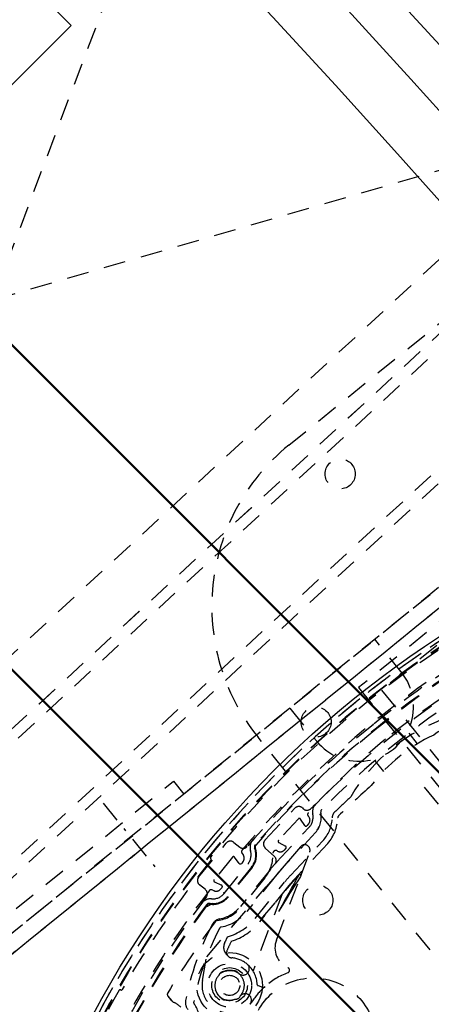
# Model space of a CAD drawing. Extents: x -7591 to -2491, y 6498 to 10061.
# Tile 112 of 125: x -3583 to -3507, y 8376 to 8556. Entities that reach past the tile are written whole.
import ezdxf

# ---------------------------------------------------------------- set-up
doc = ezdxf.new("R2010")
doc.units = 0
doc.header["$MEASUREMENT"] = 0
doc.linetypes.add('DASHDOT', pattern=[8.5, 4, -2, 0.5, -2])
doc.linetypes.add('HIDDEN', pattern=[7, 4, -3])
doc.layers.get('0').update_dxf_attribs({"linetype": 'CONTINUOUS'})
doc.layers.add('LE_ALL', color=7, linetype='CONTINUOUS', lineweight=50)
doc.layers.add('LE_HIDDEN', color=7, linetype='CONTINUOUS')
doc.layers.add('LE_MIDDLE', color=7, linetype='CONTINUOUS')

msp = doc.modelspace()

# ---------------------------------------------------------------- linework, layer by layer
for points in [[(-3319.19, 8334.81, 0.111006), (-4057.65, 9007.3, 0.000315), (-4060.15, 9008.72, 0.005079), (-4100.61, 9031.15, 0.000315), (-4103.13, 9032.51, 0.252871), (-6267.97, 9031.15, 0.005079), (-6308.43, 9008.72, 0.111325), (-7049.39, 8334.81)], [(-3406.83, 8448.29, -0.288392), (-3562.1, 8322.56, -0.257807), (-3566.13, 8324.2), (-3580.4, 8341.82, -0.257806), (-3581.16, 8346.11, -0.288392), (-3425.9, 8471.84, -0.257808), (-3421.87, 8470.2), (-3407.6, 8452.58, -0.257806), (-3406.83, 8448.29)]]:
    msp.add_lwpolyline(points, format="xyb")
msp.add_lwpolyline([(-3607.88, 8519.98), (-3573.24, 8554.63), (-3658.09, 8639.48), (-3692.74, 8604.83)])
for radius, start, end in [(2396.87, 31.73211, 148.26789), (2391.87, 31.73211, 148.26789), (2372, 31.75, 148.25), (2370, 31.79835, 148.20165), (2345, 32.74999, 147.24999), (2266.16, 35.00882, 144.99118), (2258.06, 35.00886, 144.99114), (2247.11, 35.0089, 144.9911), (2040, 31.79835, 148.20165), (1950, 32.04534, 147.95466), (2025, 32.74999, 50.74999)]:
    msp.add_arc((-5184.29, 7028.43), radius, start, end)
at = {"layer": 'LE_ALL'}
for p, q in [((-3924.67, 8777.37), (-3435.35, 8288.05)), ((-3803.05, 8715.14), (-3497.58, 8409.67))]:
    msp.add_line(p, q, dxfattribs=at)
msp.add_arc((-5184.29, 7028.43), 2000, 31.75, 90, dxfattribs=at)
at = {"layer": 'LE_HIDDEN', "color": 1, "linetype": 'HIDDEN'}
for p, q in [((-3627.05, 8399.83), (-3548.07, 8609.03)), ((-3627.05, 8399.83), (-3548.07, 8609.03)), ((-3533.43, 8477.86), (-3447.94, 8547.08)), ((-3694.93, 8473.27), (-3480.19, 8535.59)), ((-3694.93, 8473.27), (-3480.19, 8535.59)), ((-3620.27, 8392.49), (-3473.4, 8528.25)), ((-3620.26, 8392.49), (-3473.4, 8528.25)), ((-3618.91, 8391.02), (-3472.04, 8526.78)), ((-3618.91, 8391.02), (-3472.04, 8526.78)), ((-3608.05, 8379.27), (-3461.18, 8515.03)), ((-3608.05, 8379.27), (-3461.18, 8515.03)), ((-3606.69, 8377.8), (-3459.82, 8513.56)), ((-3606.69, 8377.8), (-3459.82, 8513.56)), ((-3436.54, 8504.21), (-3610.62, 8363.24)), ((-3436.54, 8504.21), (-3610.62, 8363.24)), ((-3461.4, 8484.07), (-3628.49, 8348.77)), ((-3512.42, 8435.84), (-3517.69, 8442.35)), ((-3533.24, 8429.76), (-3527.96, 8423.26)), ((-3517.95, 8426.78), (-3518.04, 8426.89)), ((-3517.95, 8426.78), (-3518.04, 8426.89)), ((-3511.47, 8425.14), (-3509.92, 8423.22)), ((-3511.47, 8425.14), (-3509.92, 8423.22)), ((-3476.75, 8347.48), (-3539.05, 8424.41)), ((-3517.69, 8420.1), (-3516.13, 8418.18)), ((-3517.69, 8420.1), (-3516.13, 8418.18)), ((-3508.64, 8415.28), (-3478.58, 8378.17)), ((-3508.64, 8415.28), (-3478.58, 8378.17)), ((-3531.68, 8409.49), (-3535.34, 8405.57)), ((-3531.68, 8409.49), (-3535.34, 8405.57)), ((-3530.52, 8408.27), (-3531.29, 8409.46)), ((-3530.52, 8408.27), (-3531.29, 8409.46)), ((-3535.67, 8401.55), (-3529.65, 8408.01)), ((-3535.67, 8401.55), (-3529.65, 8408.01)), ((-3529.82, 8408.56), (-3530.12, 8408.23)), ((-3529.82, 8408.56), (-3530.12, 8408.23)), ((-3529.76, 8408.11), (-3529.65, 8408.01)), ((-3529.76, 8408.11), (-3529.65, 8408.01)), ((-3535.28, 8405.19), (-3534.03, 8404.5)), ((-3535.27, 8405.19), (-3534.03, 8404.5)), ((-3533.06, 8399.22), (-3527.03, 8405.68)), ((-3533.06, 8399.22), (-3527.03, 8405.68)), ((-3535.49, 8403.59), (-3535.59, 8403.65)), ((-3535.49, 8403.59), (-3535.59, 8403.65)), ((-3533.97, 8404.11), (-3534.27, 8403.78)), ((-3533.97, 8404.11), (-3534.27, 8403.78)), ((-3526.29, 8405.01), (-3532.33, 8398.54)), ((-3526.29, 8405.01), (-3532.33, 8398.54)), ((-3543.74, 8402.5), (-3547.11, 8398.33)), ((-3543.74, 8402.5), (-3547.11, 8398.33)), ((-3542.49, 8401.35), (-3543.34, 8402.49)), ((-3542.49, 8401.35), (-3543.34, 8402.49)), ((-3541.81, 8401.69), (-3542.09, 8401.35)), ((-3541.81, 8401.69), (-3542.09, 8401.35)), ((-3541.98, 8403.18), (-3541.79, 8402.92)), ((-3541.98, 8403.18), (-3541.79, 8402.92)), ((-3545.25, 8395.85), (-3540.93, 8401.2)), ((-3545.25, 8395.85), (-3540.93, 8401.2)), ((-3536.86, 8400.19), (-3542.3, 8393.46)), ((-3536.86, 8400.19), (-3542.3, 8393.46)), ((-3547.02, 8397.95), (-3545.73, 8397.35)), ((-3547.02, 8397.95), (-3545.73, 8397.35)), ((-3537.82, 8398.68), (-3542.15, 8393.34)), ((-3537.82, 8398.68), (-3542.15, 8393.34)), ((-3539.58, 8391.26), (-3534.19, 8397.92)), ((-3539.58, 8391.26), (-3534.19, 8397.92)), ((-3538.55, 8391.09), (-3531.59, 8399.25)), ((-3538.55, 8391.09), (-3531.59, 8399.25)), ((-3548.46, 8384.27), (-3537.57, 8397.04)), ((-3548.46, 8384.27), (-3537.57, 8397.04)), ((-3547.12, 8396.34), (-3547.41, 8396.47)), ((-3547.12, 8396.34), (-3547.41, 8396.47)), ((-3545.64, 8396.96), (-3545.92, 8396.62)), ((-3545.64, 8396.96), (-3545.92, 8396.62)), ((-3533.41, 8397.29), (-3538.8, 8390.63)), ((-3533.41, 8397.29), (-3538.8, 8390.63)), ((-3534.7, 8395.61), (-3539.98, 8381.7)), ((-3534.7, 8395.61), (-3539.98, 8381.7)), ((-3549.23, 8379.9), (-3548.46, 8384.27)), ((-3549.23, 8379.9), (-3548.46, 8384.27)), ((-3538.04, 8378.6), (-3539.08, 8378.99)), ((-3538.04, 8378.6), (-3539.08, 8378.99)), ((-3555.55, 8377.06), (-3554.87, 8376.22)), ((-3555.55, 8377.06), (-3554.86, 8376.22)), ((-3540.05, 8376.23), (-3540.57, 8375.57)), ((-3540.05, 8376.23), (-3540.57, 8375.57))]:
    msp.add_line(p, q, dxfattribs=at)
for points in [[(-5182.29, 9290.46), (-5182.29, 9371.43, -0.254675), (-3214.82, 8297.61), (-3480.59, 8126.66, 0.078205), (-3900.25, 8596.86), (-3840.14, 8670.42, 0.172955), (-5182.29, 9150.43), (-5182.29, 9191.4), (-5164.29, 9191.4), (-5164.29, 9193.4), (-5184.29, 9193.43), (-5204.29, 9193.4), (-5204.29, 9191.4), (-5186.29, 9191.4), (-5186.29, 9150.43, 0.172955), (-6528.44, 8670.42)], [(-3480.59, 8126.66, 0.078205), (-3900.25, 8596.86), (-3840.14, 8670.42)], [(-3580.34, 8342.48, -0.26714), (-3580.76, 8345.08, -0.291142), (-3424.76, 8471.25)], [(-3408.38, 8451.33, -0.257807), (-3408.09, 8449.71), (-3408.39, 8448.83, -0.288476), (-3562.35, 8324.19), (-3563.22, 8324.09, -0.257723), (-3564.75, 8324.71), (-3579.62, 8343.07)], [(-3408.38, 8451.33, -0.257807), (-3408.09, 8449.71), (-3408.39, 8448.83, -0.288476), (-3562.35, 8324.19), (-3563.22, 8324.09, -0.257723), (-3564.75, 8324.71), (-3579.62, 8343.07)], [(-3541.98, 8403.18, -0.351559), (-3541.96, 8403.8, -0.091758), (-3490.48, 8445.49, -0.351559), (-3489.87, 8445.38)], [(-3541.98, 8403.18, -0.351559), (-3541.96, 8403.8, -0.091758), (-3490.48, 8445.49, -0.351559), (-3489.87, 8445.38)], [(-3541.02, 8404.44, -0.044276), (-3517.95, 8426.78, -0.044276), (-3491.3, 8444.7)], [(-3541.02, 8404.44, -0.044276), (-3517.95, 8426.78, -0.044276), (-3491.3, 8444.7)], [(-3529.84, 8409.95, -0.398035), (-3529.86, 8410.63, -0.03976), (-3515.74, 8424.06, -0.03976), (-3499.68, 8435.07, -0.398035), (-3499.01, 8434.91)], [(-3529.84, 8409.95, -0.398035), (-3529.86, 8410.63, -0.03976), (-3515.74, 8424.06, -0.03976), (-3499.68, 8435.07, -0.398035), (-3499.01, 8434.91)], [(-3529.39, 8411.37, -0.001753), (-3528.5, 8412.24, -0.002306), (-3528.49, 8412.26, -0.048825), (-3501.55, 8434.07, -0.002251), (-3501.54, 8434.08, -0.001754), (-3500.5, 8434.76)], [(-3529.39, 8411.37, -0.001753), (-3528.5, 8412.24, -0.002306), (-3528.49, 8412.26, -0.048825), (-3501.55, 8434.07, -0.002251), (-3501.54, 8434.08, -0.001754), (-3500.5, 8434.76)], [(-3524.49, 8409.68, -0.197252), (-3524.33, 8410.03, -0.011776), (-3518.34, 8415.58, -0.122361), (-3506.91, 8424.83, -0.011776), (-3500.24, 8429.54, -0.197251), (-3499.87, 8429.62)], [(-3524.49, 8409.68, -0.197252), (-3524.33, 8410.03, -0.011776), (-3518.34, 8415.58, -0.122361), (-3506.91, 8424.83, -0.011776), (-3500.24, 8429.54, -0.197251), (-3499.87, 8429.62)], [(-3536.06, 8402.59), (-3537.75, 8404.16, -0.414214), (-3537.8, 8405.58), (-3532.34, 8411.43, -0.414214), (-3530.93, 8411.48), (-3530.78, 8411.34)], [(-3536.06, 8402.59), (-3537.75, 8404.16, -0.414214), (-3537.79, 8405.58), (-3532.34, 8411.43, -0.414214), (-3530.93, 8411.48), (-3530.78, 8411.34)], [(-3527.58, 8410.73, -0.231948), (-3528.53, 8407.01), (-3534.58, 8400.52)], [(-3527.58, 8410.73, -0.231948), (-3528.52, 8407.01), (-3534.58, 8400.52)], [(-3548.7, 8396.54), (-3549.78, 8397.42, -0.414214), (-3549.93, 8398.82), (-3544.89, 8405.04, -0.414214), (-3543.49, 8405.19), (-3542.41, 8404.31)], [(-3548.7, 8396.54), (-3549.78, 8397.42, -0.414214), (-3549.93, 8398.82), (-3544.89, 8405.04, -0.414214), (-3543.49, 8405.19), (-3542.41, 8404.31)], [(-3539.56, 8404.19, -0.265688), (-3540.15, 8400.57), (-3544.48, 8395.23, -0.265688), (-3547.9, 8393.89)], [(-3539.56, 8404.19, -0.265688), (-3540.15, 8400.57), (-3544.48, 8395.23, -0.265688), (-3547.9, 8393.89)], [(-3539.68, 8404.15, -0.265688), (-3540.25, 8400.65), (-3544.58, 8395.31, -0.265688), (-3547.88, 8394.02)], [(-3539.68, 8404.15, -0.265688), (-3540.25, 8400.65), (-3544.58, 8395.31, -0.265688), (-3547.88, 8394.02)], [(-3535.69, 8399.24), (-3541.14, 8392.52, -0.174687), (-3545.78, 8389.71)], [(-3535.69, 8399.24), (-3541.14, 8392.52, -0.174687), (-3545.78, 8389.71)], [(-3568.31, 8361.68, -0.173187), (-3568.14, 8363.35, -0.053212), (-3548.02, 8396.33, -0.351559), (-3547.41, 8396.47)], [(-3568.31, 8361.68, -0.173187), (-3568.14, 8363.35, -0.053212), (-3548.02, 8396.33, -0.351559), (-3547.41, 8396.47)], [(-3566.12, 8357.05), (-3567.43, 8362.29, -0.175442), (-3567.18, 8364.66, -0.04931), (-3548.53, 8395.16)], [(-3566.12, 8357.05), (-3567.43, 8362.29, -0.175442), (-3567.18, 8364.66, -0.04931), (-3548.53, 8395.16)], [(-3555.55, 8377.06, -0.316285), (-3555.59, 8377.64, -0.022123), (-3546.86, 8390.71, -0.206042), (-3546.52, 8390.91)], [(-3555.55, 8377.06, -0.316285), (-3555.59, 8377.64, -0.022123), (-3546.86, 8390.71, -0.206042), (-3546.52, 8390.91)], [(-3551.9, 8374.64, -0.223163), (-3552.31, 8376.29, -0.07165), (-3547.45, 8390.14, -0.226784), (-3546.07, 8391.18)], [(-3551.9, 8374.64, -0.223163), (-3552.31, 8376.29, -0.07165), (-3547.45, 8390.14, -0.226784), (-3546.07, 8391.18)], [(-3543.88, 8384.06, -0.518993), (-3544.72, 8385.46, -0.009592), (-3543.95, 8387.09)], [(-3543.88, 8384.06, -0.518993), (-3544.72, 8385.46, -0.009592), (-3543.95, 8387.09)], [(-3542.26, 8377.2, -0.356034), (-3543.31, 8376.49, -0.144671), (-3544.84, 8376.38)], [(-3542.26, 8377.2, -0.356034), (-3543.31, 8376.49, -0.144671), (-3544.84, 8376.38)], [(-3550.74, 8375.59, -0.268832), (-3550.13, 8371.82), (-3552.3, 8366.19, -0.22718), (-3554.68, 8363.94), (-3555.28, 8363.45)], [(-3550.74, 8375.59, -0.268832), (-3550.13, 8371.82), (-3552.3, 8366.19, -0.22718), (-3554.68, 8363.94), (-3555.28, 8363.45)]]:
    msp.add_lwpolyline(points, format="xyb", dxfattribs=at)
for points in [[(-3548.07, 8609.03), (-3694.93, 8473.27), (-3627.05, 8399.83), (-3480.19, 8535.59), (-3548.07, 8609.03)], [(-3548.07, 8609.03), (-3694.93, 8473.27), (-3627.05, 8399.83), (-3480.19, 8535.59), (-3548.07, 8609.03)], [(-3627.23, 8347.21), (-3570.59, 8277.27), (-3563.56, 8276.53), (-3361.5, 8440.15), (-3360.76, 8447.19), (-3417.4, 8517.13), (-3424.43, 8517.87), (-3626.49, 8354.25), (-3627.23, 8347.21)], [(-3627.23, 8347.21), (-3570.59, 8277.27), (-3563.56, 8276.53), (-3361.5, 8440.15), (-3360.76, 8447.19), (-3417.4, 8517.13), (-3424.43, 8517.87), (-3626.49, 8354.25), (-3627.23, 8347.21)], [(-3442.96, 8496.43), (-3520.67, 8433.5), (-3464.03, 8363.56), (-3386.32, 8426.49)], [(-3441.07, 8494.1), (-3516.45, 8433.06), (-3463.59, 8367.78), (-3388.21, 8428.82)], [(-3630.38, 8351.1), (-3463.29, 8486.4), (-3400.36, 8408.69), (-3567.45, 8273.38), (-3632.27, 8353.43), (-3554.55, 8416.36), (-3552.66, 8414.03)], [(-3540.03, 8405.58), (-3540.03, 8405.58), (-3540.04, 8405.58), (-3540.05, 8405.59), (-3540.06, 8405.61), (-3540.08, 8405.62), (-3540.1, 8405.64), (-3540.12, 8405.66), (-3540.14, 8405.68)], [(-3540.03, 8405.58), (-3540.03, 8405.58), (-3540.04, 8405.58), (-3540.05, 8405.59), (-3540.06, 8405.61), (-3540.08, 8405.62), (-3540.1, 8405.64), (-3540.12, 8405.66), (-3540.14, 8405.68)], [(-3540.44, 8403.68), (-3540.44, 8403.68), (-3540.45, 8403.67), (-3540.47, 8403.67), (-3540.48, 8403.66), (-3540.51, 8403.66), (-3540.53, 8403.65), (-3540.56, 8403.64), (-3540.59, 8403.63)], [(-3540.44, 8403.68), (-3540.44, 8403.68), (-3540.45, 8403.67), (-3540.47, 8403.67), (-3540.48, 8403.66), (-3540.51, 8403.66), (-3540.53, 8403.65), (-3540.56, 8403.64), (-3540.59, 8403.63)], [(-3539.51, 8403.85), (-3539.52, 8403.85), (-3539.57, 8403.87), (-3539.63, 8403.99)], [(-3539.51, 8403.85), (-3539.52, 8403.85), (-3539.57, 8403.87), (-3539.63, 8403.99)], [(-3539.53, 8403.62), (-3539.51, 8403.69), (-3539.47, 8403.88)], [(-3539.53, 8403.62), (-3539.51, 8403.69), (-3539.47, 8403.88)], [(-3531.3, 8404.39), (-3532.75, 8402.69), (-3534.3, 8400.87), (-3535.92, 8398.97), (-3537.57, 8397.04)], [(-3531.3, 8404.39), (-3532.75, 8402.69), (-3534.3, 8400.87), (-3535.92, 8398.97), (-3537.57, 8397.04)], [(-3535.7, 8387.33), (-3531.25, 8399.05), (-3529.61, 8403.39)], [(-3535.7, 8387.33), (-3531.25, 8399.05), (-3529.6, 8403.39)], [(-3531.59, 8399.25), (-3531.65, 8399.15), (-3531.82, 8398.85), (-3532.09, 8398.36), (-3532.46, 8397.69), (-3532.92, 8396.87), (-3533.45, 8395.91), (-3534.04, 8394.86), (-3534.67, 8393.73), (-3535.32, 8392.57)], [(-3531.59, 8399.25), (-3531.65, 8399.15), (-3531.82, 8398.85), (-3532.09, 8398.36), (-3532.46, 8397.69), (-3532.92, 8396.87), (-3533.45, 8395.91), (-3534.04, 8394.86), (-3534.67, 8393.73), (-3535.32, 8392.57)], [(-3531.25, 8399.05), (-3531.31, 8398.95), (-3531.5, 8398.66), (-3531.8, 8398.18), (-3532.2, 8397.54), (-3532.7, 8396.74), (-3533.28, 8395.81), (-3533.93, 8394.79), (-3534.61, 8393.7), (-3535.32, 8392.57)], [(-3531.25, 8399.05), (-3531.31, 8398.95), (-3531.5, 8398.66), (-3531.8, 8398.18), (-3532.2, 8397.54), (-3532.7, 8396.74), (-3533.28, 8395.81), (-3533.93, 8394.79), (-3534.61, 8393.7), (-3535.32, 8392.57)], [(-3545.25, 8395.85), (-3545.26, 8395.86), (-3545.26, 8395.86), (-3545.27, 8395.87), (-3545.29, 8395.88), (-3545.31, 8395.9), (-3545.33, 8395.91), (-3545.35, 8395.93), (-3545.37, 8395.95)], [(-3545.25, 8395.85), (-3545.26, 8395.86), (-3545.26, 8395.86), (-3545.27, 8395.87), (-3545.29, 8395.88), (-3545.31, 8395.9), (-3545.33, 8395.91), (-3545.35, 8395.93), (-3545.37, 8395.95)], [(-3549.47, 8394.15), (-3549.45, 8394.14), (-3549.42, 8394.12), (-3549.4, 8394.1), (-3549.39, 8394.09), (-3549.37, 8394.08), (-3549.36, 8394.07), (-3549.35, 8394.07), (-3549.35, 8394.06)], [(-3549.47, 8394.15), (-3549.45, 8394.14), (-3549.42, 8394.12), (-3549.4, 8394.1), (-3549.39, 8394.09), (-3549.37, 8394.08), (-3549.36, 8394.07), (-3549.35, 8394.07), (-3549.35, 8394.06)]]:
    msp.add_lwpolyline(points, dxfattribs=at)
for centre, radius in [((-3524.03, 8472.6), 2.75), ((-3528.44, 8427.21), 2.75), ((-3528.12, 8394.62), 2.75), ((-3544.26, 8379.02), 6), ((-3544.26, 8379.02), 4), ((-3544.26, 8379.02), 3.25), ((-3544.26, 8379.02), 3.25), ((-3544.26, 8379.02), 1.85), ((-3544.26, 8379.02), 1.85), ((-3528.97, 8368.88), 11.5), ((-3528.97, 8368.88), 11.5)]:
    msp.add_circle(centre, radius, dxfattribs=at)
for centre, radius, start, end in [((-5184.29, 7028.43), 2343, 32.79889, 89.95109), ((-5184.29, 7028.43), 1925, 32.75, 82.25), ((-5184.29, 7028.43), 1922.5, 32.80961, 82.19039), ((-5184.29, 7028.43), 1920.5, 32.80967, 82.19033), ((-5184.29, 7028.43), 2341, 33.79894, 50.78103), ((-5184.29, 7028.43), 2341, 33.79894, 50.78103), ((-5184.29, 7028.43), 2345, 34.27015, 50.3098), ((-5184.29, 7028.43), 1923, 32.83939, 57.4851), ((-5184.29, 7028.43), 2025, 32.74999, 50.74999), ((-3509.52, 8448.33), 38, 129, -141), ((-3403.6, 8285.57), 186.88, 96.8258, 161.1922), ((-3403.6, 8285.57), 185.95, 96.8258, 161.1922), ((-3403.6, 8285.57), 185.95, 96.8258, 161.1922), ((-3403.6, 8285.57), 185.85, 96.8258, 161.1922), ((-3403.6, 8285.57), 185.85, 96.8258, 161.1922), ((-3403.6, 8285.57), 185.6, 117.0486, 140.9513), ((-3403.6, 8285.57), 185.6, 117.0486, 140.9513), ((-3584.39, 8508.83), 186.88, -83.432, -18.5021), ((-3584.39, 8508.83), 185.85, -83.1922, -18.8259), ((-3584.39, 8508.83), 185.85, -83.1922, -18.8259), ((-3584.39, 8508.83), 186.88, -83.1922, -18.8259), ((-3403.6, 8285.57), 180.83, 119.2443, 138.7556), ((-3403.6, 8285.57), 180.83, 119.2443, 138.7556), ((-3403.6, 8285.57), 180.7, 119.2443, 129), ((-3403.6, 8285.57), 180.7, 119.2443, 129), ((-3520.59, 8430.03), 10, -141, 39), ((-3403.6, 8285.57), 176.4, 123.4094, 134.5905), ((-3403.6, 8285.57), 176.4, 123.4094, 134.5905), ((-3494, 8397.2), 32.5, 108.1523, 149.8477), ((-3494, 8397.2), 32.5, 108.1523, 149.8477), ((-3403.6, 8285.57), 180.7, 128.9999, 138.7556), ((-3403.6, 8285.57), 180.7, 128.9999, 138.7556), ((-3527.09, 8410.83), 2, 135.1184, -168.1911), ((-3527.09, 8410.83), 2, 135.1184, -168.1911), ((-3403.6, 8285.57), 174.4, 132.8026, 134.1294), ((-3403.6, 8285.57), 174.4, 132.8026, 134.1294), ((-3530.1, 8412.07), 1, -133, -45.0018), ((-3530.1, 8412.07), 1, -133, -45.0018), ((-3527.09, 8410.83), 0.5, 134.5902, -168.1909), ((-3527.09, 8410.83), 0.5, 134.5902, -168.1909), ((-3523.99, 8409.67), 1.5, 134.1292, 178.7631), ((-3523.99, 8409.67), 1.5, 134.1292, 178.7631), ((-3531.5, 8409.32), 0.25, 32.9637, 137), ((-3531.5, 8409.32), 0.25, 32.9637, 137), ((-3530.55, 8409.24), 1, -43, 44.9246), ((-3530.55, 8409.24), 1, -43, 44.9246), ((-3531.84, 8409.84), 2.86, -39.821, 11.8092), ((-3531.84, 8409.84), 2.86, -39.821, 11.8092), ((-3531.84, 8409.84), 6.36, -40.869, -1.2369), ((-3531.84, 8409.84), 6.36, -40.869, -1.2369), ((-3531.84, 8409.84), 7.36, -41.0191, -1.2369), ((-3531.84, 8409.84), 7.36, -41.0191, -1.2369), ((-3530.31, 8408.4), 0.25, -147.0363, -43), ((-3530.31, 8408.4), 0.25, -147.0363, -43), ((-3538.53, 8404.26), 2, 138.6639, -163.1996), ((-3538.53, 8404.26), 2, 138.6639, -163.1996), ((-3535.15, 8405.4), 0.25, 137, -118.9638), ((-3535.15, 8405.4), 0.25, 137, -118.9638), ((-3541.78, 8405.09), 1, -129, -40.8594), ((-3541.78, 8405.09), 1, -129, -40.8594), ((-3543.03, 8402.9), 2.7, -39, 16.8007), ((-3543.03, 8402.9), 2.7, -39, 16.8007), ((-3539.09, 8404.37), 0.63, 138.7556, -159.4838), ((-3539.09, 8404.37), 0.63, 138.7556, -159.4838), ((-3539.09, 8404.37), 0.5, 138.7556, -159.4838), ((-3539.09, 8404.37), 0.5, 138.7556, -159.4838), ((-3535.83, 8403.21), 0.5, 61.0365, -177.5175), ((-3535.83, 8403.21), 0.5, 61.0365, -177.5175), ((-3535, 8404.46), 1, -118.9635, -43), ((-3535, 8404.46), 1, -118.9635, -43), ((-3534.15, 8404.28), 0.25, -43, 61.0362), ((-3534.15, 8404.28), 0.25, -43, 61.0362), ((-3530.54, 8403.75), 1, -20.7837, 139.5487), ((-3530.54, 8403.75), 1, -20.7837, 139.5487), ((-3403.6, 8285.57), 185.2, 141.0749, 149.9619), ((-3403.6, 8285.57), 185.2, 141.0749, 149.9619), ((-3547.58, 8402.37), 0.2, 140.9513, -128.9869), ((-3547.58, 8402.37), 0.2, 140.9513, -128.9869), ((-3547.84, 8402.06), 0.2, -38.9251, 51.0131), ((-3547.83, 8402.06), 0.2, -38.9251, 51.0131), ((-3543.54, 8402.34), 0.25, 36.9637, 141), ((-3543.54, 8402.34), 0.25, 36.9637, 141), ((-3542.59, 8402.32), 1, -39, 36.9637), ((-3542.59, 8402.32), 1, -39, 36.9637), ((-3543.03, 8402.9), 6.7, -39, 2.4825), ((-3543.03, 8402.9), 6.7, -39, 2.4825), ((-3536.74, 8401.86), 1, -41.9363, 47), ((-3536.74, 8401.86), 1, -41.9363, 47), ((-3516.81, 8383.95), 25.8, 137, 138.0637), ((-3516.81, 8383.95), 25.8, 137, 138.0637), ((-3542.29, 8401.5), 0.25, -143.0363, -39), ((-3542.29, 8401.5), 0.25, -143.0363, -39), ((-3516.81, 8383.95), 25.8, 138.0637, 141), ((-3516.81, 8383.95), 25.8, 138.0637, 141), ((-3516.81, 8383.95), 24.3, 137, 141), ((-3516.81, 8383.95), 24.3, 137, 141), ((-3546.92, 8398.17), 0.25, 141, -114.9638), ((-3546.91, 8398.17), 0.25, 141, -114.9638), ((-3515.07, 8382.44), 24.6, 137, 141), ((-3515.07, 8382.44), 24.6, 137, 141), ((-3515.07, 8382.44), 23.6, 137, 141), ((-3515.07, 8382.44), 23.6, 137, 141), ((-3531.44, 8399.12), 0.2, -20.7837, 139.5486), ((-3531.44, 8399.12), 0.2, -20.7837, 139.5486), ((-3549.33, 8395.76), 1, -37.0955, 51), ((-3549.33, 8395.76), 1, -37.0955, 51), ((-3546.7, 8397.25), 1, -114.9638, -39), ((-3546.7, 8397.25), 1, -114.9638, -39), ((-3545.84, 8397.12), 0.25, -39, 65.0362), ((-3545.84, 8397.12), 0.25, -39, 65.0362), ((-3547.75, 8392.87), 2, 85.1994, 143.336), ((-3547.75, 8392.87), 2, 85.1994, 143.336), ((-3547.35, 8397.55), 2.7, -94.8006, -39.0001), ((-3547.35, 8397.55), 2.7, -94.8006, -39.0001), ((-3403.6, 8285.57), 180.83, 143.2445, 154.1965), ((-3403.6, 8285.57), 180.83, 143.2445, 154.1965), ((-3403.6, 8285.57), 180.7, 143.2444, 150.8628), ((-3403.6, 8285.57), 180.7, 143.2444, 150.8628), ((-3529.47, 8356.81), 41.24, 115.6631, 118.1497), ((-3529.47, 8356.81), 41.24, 115.6631, 118.1497), ((-3547.85, 8393.12), 0.902, 88.831, 138.0618), ((-3547.85, 8393.12), 0.902, 88.831, 138.0618), ((-3547.98, 8393.4), 0.63, 81.4838, 143.2542), ((-3547.97, 8393.4), 0.63, 81.4838, 143.2542), ((-3547.98, 8393.4), 0.5, 81.4838, 143.2444), ((-3547.97, 8393.4), 0.5, 81.4838, 143.2444), ((-3547.35, 8397.55), 6.7, -82.8445, -39), ((-3547.35, 8397.55), 6.7, -82.8445, -39), ((-3547.35, 8397.55), 6.5, -78.6352, -39), ((-3547.35, 8397.55), 6.5, -78.6352, -39), ((-3547.35, 8397.55), 10, -74.3579, -39), ((-3547.35, 8397.55), 10, -74.3579, -39), ((-3547.35, 8397.55), 11, -71.9997, -39), ((-3547.35, 8397.55), 11, -71.9997, -39), ((-3501.78, 8366.34), 50, 152.4753, 168.8682), ((-3501.78, 8366.34), 50, 152.4753, 168.8682), ((-3545.68, 8389.22), 0.5, 101.3647, 152.4753), ((-3545.68, 8389.22), 0.5, 101.3647, 152.4753), ((-3501.78, 8366.34), 48, 153.2841, 154.6872), ((-3501.78, 8366.34), 48, 153.2841, 154.6872), ((-3531.96, 8385.91), 4, 159.2163, -114.0272), ((-3531.96, 8385.91), 4, 159.2163, -114.0272), ((-3543.36, 8386.01), 2, 154.6872, -127.7439), ((-3543.36, 8386.01), 2, 154.6872, -127.7439), ((-3544.26, 8379.02), 5.05, 51.1498, 85.7191), ((-3544.26, 8379.02), 5.05, 51.1498, 85.7191), ((-3544.26, 8379.02), 2.75, 51.1498, -43.1499), ((-3544.26, 8379.02), 2.75, 51.1498, -43.1499), ((-3544.26, 8379.02), 2.7, 77.5362, 110.4638), ((-3544.26, 8379.02), 2.7, 77.5362, 110.4638), ((-3543.45, 8380.68), 1, 24.805, 103.1949), ((-3543.45, 8380.68), 1, 24.805, 103.1949), ((-3541.81, 8382.06), 1.15, -128.8502, 51.1498), ((-3541.81, 8382.06), 1.15, -128.8502, 51.1498), ((-3544.26, 8379.02), 5.05, 1.7268, 51.1498), ((-3544.26, 8379.02), 5.05, 1.7268, 51.1498), ((-3533.79, 8381.8), 0.5, -69.5347, 65.9735), ((-3533.79, 8381.8), 0.5, -69.5347, 65.9735), ((-3544.26, 8379.02), 5.05, 169.9709, -93.8096), ((-3544.26, 8379.02), 5.05, 169.9709, -93.8096), ((-3544.26, 8379.02), 2.7, 137.5362, -129.5362), ((-3544.26, 8379.02), 2.7, 137.5362, -129.5362), ((-3545.29, 8380.55), 1, 84.805, 163.1949), ((-3545.29, 8380.55), 1, 84.805, 163.1949), ((-3544.26, 8379.02), 2.7, -42.4638, 50.4638), ((-3544.26, 8379.02), 2.7, -42.4638, 50.4638), ((-3528.97, 8368.88), 13.29, 110.4657, 131.6516), ((-3528.97, 8368.88), 13.29, 110.4657, 131.6516), ((-3403.6, 8285.57), 185.6, 150.0855, 159.5995), ((-3403.6, 8285.57), 185.6, 150.0855, 159.5995), ((-3564.3, 8378.03), 0.2, 60.0237, 150.0855), ((-3564.3, 8378.03), 0.2, 60.0237, 150.0855), ((-3564.1, 8378.37), 0.2, -119.9763, -30.0381), ((-3564.1, 8378.37), 0.2, -119.9763, -30.0381), ((-3528.97, 8368.88), 13.29, 131.6517, 146.4471), ((-3528.97, 8368.88), 13.29, 131.6517, 146.4471), ((-3539.01, 8379.18), 0.2, -178.2732, -110.7837), ((-3539.01, 8379.18), 0.2, -178.2732, -110.7837), ((-3554.09, 8376.85), 1, -141, -113.0836), ((-3554.09, 8376.85), 1, -141, -113.0836), ((-3545.07, 8377.36), 1, -155.195, -76.8051), ((-3545.07, 8377.36), 1, -155.195, -76.8051), ((-3541.41, 8376.35), 1.15, -43.1499, 136.8501), ((-3541.41, 8376.35), 1.15, -43.1499, 136.8501), ((-3555.97, 8372.43), 3.8, 43.2351, 66.9164), ((-3555.97, 8372.43), 3.8, 43.2351, 66.9164), ((-3550.35, 8375.9), 0.5, 168.8681, -140.8113), ((-3550.35, 8375.9), 0.5, 168.8681, -140.8113)]:
    msp.add_arc(centre, radius, start, end, dxfattribs=at)
at = {"layer": 'LE_MIDDLE', "color": 1, "linetype": 'DASHDOT'}
msp.add_line((-3567.41, 8412.38), (-3557.34, 8399.95), dxfattribs=at)

doc.saveas('drawing.dxf')
